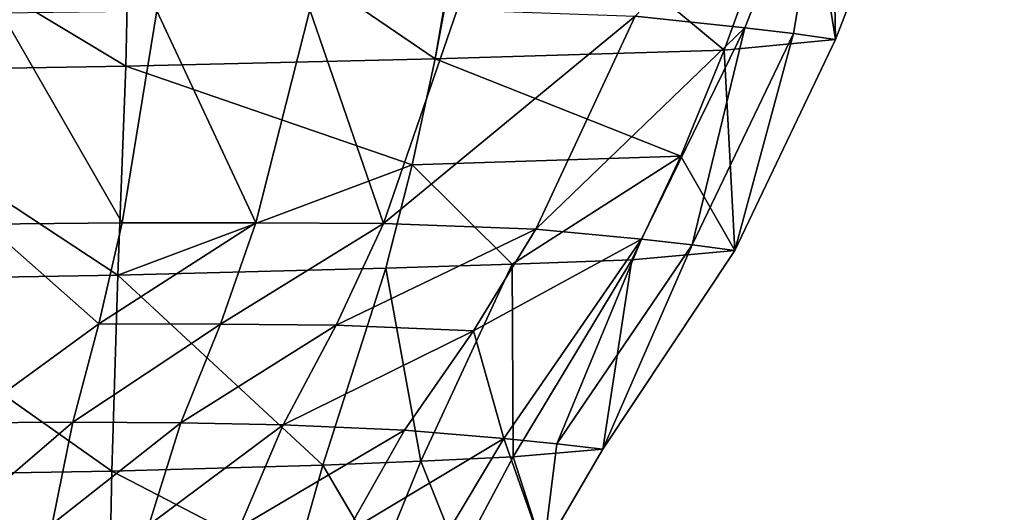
# Model space of a CAD drawing. Header units: millimetres. Extents: x 29 to 339, y 29 to 1104.
# Tile 252 of 256: x 187.34 to 200.74, y 1053.69 to 1060.39. Entities that reach past the tile are written whole.
import ezdxf

# ---------------------------------------------------------------- set-up
doc = ezdxf.new("R2010")
doc.units = ezdxf.units.MM
doc.header["$LTSCALE"] = 25.4
doc.layers.get('0').update_dxf_attribs({"true_color": 0xff5454})

# ---------------------------------------------------------------- blocks, each defined once
blk = doc.blocks.new('PATIO-10105.STL')
at = {"color": 18, "true_color": 0x000000}
mesh = blk.add_polyface(dxfattribs=at)
corners = [(192.993, 1059.856, 17.426), (194.509, 1068.654, 18.403), (188.844, 1062.678, 19.583), (193.54, 1062.786, 17.733)]
mesh.append_faces([[corners[k] for k in face] for face in [(0, 1, 2), (1, 0, 3)]], dxfattribs={"vtx0": -1, "color": 18})
mesh = blk.add_polyface(dxfattribs=at)
corners = [(198.384, 1063.241, 10.546), (199.587, 1063.077, 13.061), (198.44, 1060.12, 13.161), (200.739, 1066.043, 12.96)]
mesh.append_faces([[corners[k] for k in face] for face in [(0, 1, 2), (1, 0, 3)]], dxfattribs={"vtx0": -1, "color": 18})
mesh = blk.add_polyface(dxfattribs=at)
corners = [(198.384, 1063.241, 10.546), (197.205, 1060.276, 10.754), (195.714, 1060.436, 8.35)]
mesh.append_faces([[corners[k] for k in face] for face in [(0, 1, 2)]], dxfattribs={"color": 18})
mesh = blk.add_polyface(dxfattribs=at)
corners = [(198.384, 1063.241, 10.546), (197.869, 1060.199, 11.933), (197.205, 1060.276, 10.754)]
mesh.append_faces([[corners[k] for k in face] for face in [(0, 1, 2)]], dxfattribs={"color": 18})
mesh = blk.add_polyface(dxfattribs=at)
corners = [(198.384, 1063.241, 10.546), (198.44, 1060.12, 13.161), (197.869, 1060.199, 11.933)]
mesh.append_faces([[corners[k] for k in face] for face in [(0, 1, 2)]], dxfattribs={"color": 18})
mesh = blk.add_polyface(dxfattribs=at)
corners = [(199.587, 1063.077, 13.061), (197.99, 1062.91, 15.675), (198.44, 1060.12, 13.161)]
mesh.append_faces([[corners[k] for k in face] for face in [(0, 1, 2)]], dxfattribs={"color": 18})
mesh = blk.add_polyface(dxfattribs=at)
corners = [(196.926, 1059.974, 15.454), (193.54, 1062.786, 17.733), (192.993, 1059.856, 17.426)]
mesh.append_faces([[corners[k] for k in face] for face in [(0, 1, 2)]], dxfattribs={"color": 18})
mesh = blk.add_polyface(dxfattribs=at)
corners = [(197.99, 1062.91, 15.675), (193.54, 1062.786, 17.733), (196.926, 1059.974, 15.454)]
mesh.append_faces([[corners[k] for k in face] for face in [(0, 1, 2)]], dxfattribs={"color": 18})
mesh = blk.add_polyface(dxfattribs=at)
corners = [(197.99, 1062.91, 15.675), (196.926, 1059.974, 15.454), (198.44, 1060.12, 13.161)]
mesh.append_faces([[corners[k] for k in face] for face in [(0, 1, 2)]], dxfattribs={"color": 18})
mesh = blk.add_polyface(dxfattribs=at)
corners = [(188.844, 1062.678, 19.583), (184.064, 1062.588, 21.161), (188.781, 1059.758, 19.125)]
mesh.append_faces([[corners[k] for k in face] for face in [(0, 1, 2)]], dxfattribs={"color": 18})
mesh = blk.add_polyface(dxfattribs=at)
corners = [(192.993, 1059.856, 17.426), (188.844, 1062.678, 19.583), (188.781, 1059.758, 19.125)]
mesh.append_faces([[corners[k] for k in face] for face in [(0, 1, 2)]], dxfattribs={"color": 18})
mesh = blk.add_polyface(dxfattribs=at)
corners = [(188.781, 1059.758, 19.125), (184.064, 1062.588, 21.161), (184.462, 1059.683, 20.486)]
mesh.append_faces([[corners[k] for k in face] for face in [(0, 1, 2)]], dxfattribs={"color": 18})
mesh = blk.add_polyface(dxfattribs=at)
corners = [(189.204, 1060.507, 7.543), (188.73, 1057.625, 7.841), (187.089, 1060.482, 8.046)]
mesh.append_faces([[corners[k] for k in face] for face in [(0, 1, 2)]], dxfattribs={"color": 18})
mesh = blk.add_polyface(dxfattribs=at)
corners = [(190.552, 1057.628, 7.73), (188.73, 1057.625, 7.841), (189.204, 1060.507, 7.543)]
mesh.append_faces([[corners[k] for k in face] for face in [(0, 1, 2)]], dxfattribs={"color": 18})
mesh = blk.add_polyface(dxfattribs=at)
corners = [(191.285, 1060.52, 7.241), (190.552, 1057.628, 7.73), (189.204, 1060.507, 7.543)]
mesh.append_faces([[corners[k] for k in face] for face in [(0, 1, 2)]], dxfattribs={"color": 18})
mesh = blk.add_polyface(dxfattribs=at)
corners = [(192.288, 1057.619, 7.825), (190.552, 1057.628, 7.73), (191.285, 1060.52, 7.241)]
mesh.append_faces([[corners[k] for k in face] for face in [(0, 1, 2)]], dxfattribs={"color": 18})
mesh = blk.add_polyface(dxfattribs=at)
corners = [(193.29, 1060.523, 7.113), (192.288, 1057.619, 7.825), (191.285, 1060.52, 7.241)]
mesh.append_faces([[corners[k] for k in face] for face in [(0, 1, 2)]], dxfattribs={"color": 18})
mesh = blk.add_polyface(dxfattribs=at)
corners = [(195.714, 1060.436, 8.35), (192.288, 1057.619, 7.825), (193.29, 1060.523, 7.113)]
mesh.append_faces([[corners[k] for k in face] for face in [(0, 1, 2)]], dxfattribs={"color": 18})
mesh = blk.add_polyface(dxfattribs=at)
corners = [(188.73, 1057.625, 7.841), (186.875, 1057.606, 8.191), (187.089, 1060.482, 8.046)]
mesh.append_faces([[corners[k] for k in face] for face in [(0, 1, 2)]], dxfattribs={"color": 18})
mesh = blk.add_polyface(dxfattribs=at)
corners = [(195.714, 1060.436, 8.35), (194.362, 1057.54, 8.982), (192.288, 1057.619, 7.825)]
mesh.append_faces([[corners[k] for k in face] for face in [(0, 1, 2)]], dxfattribs={"color": 18})
mesh = blk.add_polyface(dxfattribs=at)
corners = [(195.714, 1060.436, 8.35), (197.205, 1060.276, 10.754), (194.362, 1057.54, 8.982)]
mesh.append_faces([[corners[k] for k in face] for face in [(0, 1, 2)]], dxfattribs={"color": 18})
mesh = blk.add_polyface(dxfattribs=at)
corners = [(197.205, 1060.276, 10.754), (195.799, 1057.402, 11.053), (194.362, 1057.54, 8.982)]
mesh.append_faces([[corners[k] for k in face] for face in [(0, 1, 2)]], dxfattribs={"color": 18})
mesh = blk.add_polyface(dxfattribs=at)
corners = [(197.205, 1060.276, 10.754), (196.488, 1057.328, 12.185), (195.799, 1057.402, 11.053)]
mesh.append_faces([[corners[k] for k in face] for face in [(0, 1, 2)]], dxfattribs={"color": 18})
mesh = blk.add_polyface(dxfattribs=at)
corners = [(197.205, 1060.276, 10.754), (197.869, 1060.199, 11.933), (196.488, 1057.328, 12.185)]
mesh.append_faces([[corners[k] for k in face] for face in [(0, 1, 2)]], dxfattribs={"color": 18})
mesh = blk.add_polyface(dxfattribs=at)
corners = [(197.869, 1060.199, 11.933), (197.073, 1057.252, 13.353), (196.488, 1057.328, 12.185)]
mesh.append_faces([[corners[k] for k in face] for face in [(0, 1, 2)]], dxfattribs={"color": 18})
mesh = blk.add_polyface(dxfattribs=at)
corners = [(198.44, 1060.12, 13.161), (196.926, 1059.974, 15.454), (197.073, 1057.252, 13.353)]
mesh.append_faces([[corners[k] for k in face] for face in [(0, 1, 2)]], dxfattribs={"color": 18})
mesh = blk.add_polyface(dxfattribs=at)
corners = [(197.869, 1060.199, 11.933), (198.44, 1060.12, 13.161), (197.073, 1057.252, 13.353)]
mesh.append_faces([[corners[k] for k in face] for face in [(0, 1, 2)]], dxfattribs={"color": 18})
mesh = blk.add_polyface(dxfattribs=at)
corners = [(196.926, 1059.974, 15.454), (192.993, 1059.856, 17.426), (196.336, 1058.532, 15.369)]
mesh.append_faces([[corners[k] for k in face] for face in [(0, 1, 2)]], dxfattribs={"color": 18})
mesh = blk.add_polyface(dxfattribs=at)
corners = [(196.926, 1059.974, 15.454), (196.336, 1058.532, 15.369), (197.073, 1057.252, 13.353)]
mesh.append_faces([[corners[k] for k in face] for face in [(0, 1, 2)]], dxfattribs={"color": 18})
mesh = blk.add_polyface(dxfattribs=at)
corners = [(192.993, 1059.856, 17.426), (188.781, 1059.758, 19.125), (192.677, 1058.415, 17.292)]
mesh.append_faces([[corners[k] for k in face] for face in [(0, 1, 2)]], dxfattribs={"color": 18})
mesh = blk.add_polyface(dxfattribs=at)
corners = [(196.336, 1058.532, 15.369), (192.993, 1059.856, 17.426), (192.677, 1058.415, 17.292)]
mesh.append_faces([[corners[k] for k in face] for face in [(0, 1, 2)]], dxfattribs={"color": 18})
mesh = blk.add_polyface(dxfattribs=at)
corners = [(188.781, 1059.758, 19.125), (184.462, 1059.683, 20.486), (188.673, 1056.916, 18.698)]
mesh.append_faces([[corners[k] for k in face] for face in [(0, 1, 2)]], dxfattribs={"color": 18})
mesh = blk.add_polyface(dxfattribs=at)
corners = [(192.677, 1058.415, 17.292), (188.781, 1059.758, 19.125), (188.673, 1056.916, 18.698)]
mesh.append_faces([[corners[k] for k in face] for face in [(0, 1, 2)]], dxfattribs={"color": 18})
mesh = blk.add_polyface(dxfattribs=at)
corners = [(188.673, 1056.916, 18.698), (184.462, 1059.683, 20.486), (184.894, 1056.851, 19.812)]
mesh.append_faces([[corners[k] for k in face] for face in [(0, 1, 2)]], dxfattribs={"color": 18})
mesh = blk.add_polyface(dxfattribs=at)
corners = [(196.336, 1058.532, 15.369), (192.677, 1058.415, 17.292), (194.04, 1057.064, 16.286)]
mesh.append_faces([[corners[k] for k in face] for face in [(0, 1, 2)]], dxfattribs={"color": 18})
mesh = blk.add_polyface(dxfattribs=at)
corners = [(196.336, 1058.532, 15.369), (194.04, 1057.064, 16.286), (195.669, 1057.125, 15.316)]
mesh.append_faces([[corners[k] for k in face] for face in [(0, 1, 2)]], dxfattribs={"color": 18})
mesh = blk.add_polyface(dxfattribs=at)
corners = [(196.336, 1058.532, 15.369), (195.669, 1057.125, 15.316), (197.073, 1057.252, 13.353)]
mesh.append_faces([[corners[k] for k in face] for face in [(0, 1, 2)]], dxfattribs={"color": 18})
mesh = blk.add_polyface(dxfattribs=at)
corners = [(192.677, 1058.415, 17.292), (188.673, 1056.916, 18.698), (192.319, 1057.009, 17.178)]
mesh.append_faces([[corners[k] for k in face] for face in [(0, 1, 2)]], dxfattribs={"color": 18})
mesh = blk.add_polyface(dxfattribs=at)
corners = [(194.04, 1057.064, 16.286), (192.677, 1058.415, 17.292), (192.319, 1057.009, 17.178)]
mesh.append_faces([[corners[k] for k in face] for face in [(0, 1, 2)]], dxfattribs={"color": 18})
mesh = blk.add_polyface(dxfattribs=at)
corners = [(188.414, 1056.251, 8.02), (186.562, 1054.905, 8.371), (186.875, 1057.606, 8.191)]
mesh.append_faces([[corners[k] for k in face] for face in [(0, 1, 2)]], dxfattribs={"color": 18})
mesh = blk.add_polyface(dxfattribs=at)
corners = [(188.73, 1057.625, 7.841), (188.414, 1056.251, 8.02), (186.875, 1057.606, 8.191)]
mesh.append_faces([[corners[k] for k in face] for face in [(0, 1, 2)]], dxfattribs={"color": 18})
mesh = blk.add_polyface(dxfattribs=at)
corners = [(190.552, 1057.628, 7.73), (190.07, 1056.249, 8.018), (188.414, 1056.251, 8.02)]
mesh.append_faces([[corners[k] for k in face] for face in [(0, 1, 2)]], dxfattribs={"color": 18})
mesh = blk.add_polyface(dxfattribs=at)
corners = [(190.552, 1057.628, 7.73), (188.414, 1056.251, 8.02), (188.73, 1057.625, 7.841)]
mesh.append_faces([[corners[k] for k in face] for face in [(0, 1, 2)]], dxfattribs={"color": 18})
mesh = blk.add_polyface(dxfattribs=at)
corners = [(192.288, 1057.619, 7.825), (190.07, 1056.249, 8.018), (190.552, 1057.628, 7.73)]
mesh.append_faces([[corners[k] for k in face] for face in [(0, 1, 2)]], dxfattribs={"color": 18})
mesh = blk.add_polyface(dxfattribs=at)
corners = [(192.288, 1057.619, 7.825), (191.642, 1056.233, 8.236), (190.07, 1056.249, 8.018)]
mesh.append_faces([[corners[k] for k in face] for face in [(0, 1, 2)]], dxfattribs={"color": 18})
mesh = blk.add_polyface(dxfattribs=at)
corners = [(194.362, 1057.54, 8.982), (191.642, 1056.233, 8.236), (192.288, 1057.619, 7.825)]
mesh.append_faces([[corners[k] for k in face] for face in [(0, 1, 2)]], dxfattribs={"color": 18})
mesh = blk.add_polyface(dxfattribs=at)
corners = [(191.642, 1056.233, 8.236), (193.514, 1056.157, 9.364), (190.922, 1054.882, 8.675), (194.362, 1057.54, 8.982)]
mesh.append_faces([[corners[k] for k in face] for face in [(0, 1, 2), (1, 0, 3)]], dxfattribs={"vtx0": -1, "color": 18})
mesh = blk.add_polyface(dxfattribs=at)
corners = [(194.362, 1057.54, 8.982), (195.799, 1057.402, 11.053), (193.514, 1056.157, 9.364)]
mesh.append_faces([[corners[k] for k in face] for face in [(0, 1, 2)]], dxfattribs={"color": 18})
mesh = blk.add_polyface(dxfattribs=at)
corners = [(195.799, 1057.402, 11.053), (193.928, 1054.692, 11.537), (193.514, 1056.157, 9.364)]
mesh.append_faces([[corners[k] for k in face] for face in [(0, 1, 2)]], dxfattribs={"color": 18})
mesh = blk.add_polyface(dxfattribs=at)
corners = [(195.799, 1057.402, 11.053), (194.649, 1054.621, 12.622), (193.928, 1054.692, 11.537)]
mesh.append_faces([[corners[k] for k in face] for face in [(0, 1, 2)]], dxfattribs={"color": 18})
mesh = blk.add_polyface(dxfattribs=at)
corners = [(195.799, 1057.402, 11.053), (196.488, 1057.328, 12.185), (194.649, 1054.621, 12.622)]
mesh.append_faces([[corners[k] for k in face] for face in [(0, 1, 2)]], dxfattribs={"color": 18})
mesh = blk.add_polyface(dxfattribs=at)
corners = [(196.488, 1057.328, 12.185), (195.272, 1054.548, 13.721), (194.649, 1054.621, 12.622)]
mesh.append_faces([[corners[k] for k in face] for face in [(0, 1, 2)]], dxfattribs={"color": 18})
mesh = blk.add_polyface(dxfattribs=at)
corners = [(196.488, 1057.328, 12.185), (197.073, 1057.252, 13.353), (195.272, 1054.548, 13.721)]
mesh.append_faces([[corners[k] for k in face] for face in [(0, 1, 2)]], dxfattribs={"color": 18})
mesh = blk.add_polyface(dxfattribs=at)
corners = [(197.073, 1057.252, 13.353), (195.669, 1057.125, 15.316), (195.272, 1054.548, 13.721)]
mesh.append_faces([[corners[k] for k in face] for face in [(0, 1, 2)]], dxfattribs={"color": 18})
mesh = blk.add_polyface(dxfattribs=at)
corners = [(194.04, 1057.064, 16.286), (192.319, 1057.009, 17.178), (192.797, 1054.384, 16.227)]
mesh.append_faces([[corners[k] for k in face] for face in [(0, 1, 2)]], dxfattribs={"color": 18})
mesh = blk.add_polyface(dxfattribs=at)
corners = [(194.053, 1054.443, 15.331), (194.04, 1057.064, 16.286), (192.797, 1054.384, 16.227)]
mesh.append_faces([[corners[k] for k in face] for face in [(0, 1, 2)]], dxfattribs={"color": 18})
mesh = blk.add_polyface(dxfattribs=at)
corners = [(195.669, 1057.125, 15.316), (194.04, 1057.064, 16.286), (194.053, 1054.443, 15.331)]
mesh.append_faces([[corners[k] for k in face] for face in [(0, 1, 2)]], dxfattribs={"color": 18})
mesh = blk.add_polyface(dxfattribs=at)
corners = [(195.669, 1057.125, 15.316), (194.053, 1054.443, 15.331), (195.272, 1054.548, 13.721)]
mesh.append_faces([[corners[k] for k in face] for face in [(0, 1, 2)]], dxfattribs={"color": 18})
mesh = blk.add_polyface(dxfattribs=at)
corners = [(188.673, 1056.916, 18.698), (184.894, 1056.851, 19.812), (188.591, 1054.251, 18.287)]
mesh.append_faces([[corners[k] for k in face] for face in [(0, 1, 2)]], dxfattribs={"color": 18})
mesh = blk.add_polyface(dxfattribs=at)
corners = [(191.46, 1054.333, 17.023), (188.673, 1056.916, 18.698), (188.591, 1054.251, 18.287)]
mesh.append_faces([[corners[k] for k in face] for face in [(0, 1, 2)]], dxfattribs={"color": 18})
mesh = blk.add_polyface(dxfattribs=at)
corners = [(192.319, 1057.009, 17.178), (188.673, 1056.916, 18.698), (191.46, 1054.333, 17.023)]
mesh.append_faces([[corners[k] for k in face] for face in [(0, 1, 2)]], dxfattribs={"color": 18})
mesh = blk.add_polyface(dxfattribs=at)
corners = [(192.797, 1054.384, 16.227), (192.319, 1057.009, 17.178), (191.46, 1054.333, 17.023)]
mesh.append_faces([[corners[k] for k in face] for face in [(0, 1, 2)]], dxfattribs={"color": 18})
mesh = blk.add_polyface(dxfattribs=at)
corners = [(188.591, 1054.251, 18.287), (184.894, 1056.851, 19.812), (185.562, 1054.201, 19.074)]
mesh.append_faces([[corners[k] for k in face] for face in [(0, 1, 2)]], dxfattribs={"color": 18})
mesh = blk.add_polyface(dxfattribs=at)
corners = [(188.414, 1056.251, 8.02), (188.06, 1054.914, 8.212), (186.562, 1054.905, 8.371)]
mesh.append_faces([[corners[k] for k in face] for face in [(0, 1, 2)]], dxfattribs={"color": 18})
mesh = blk.add_polyface(dxfattribs=at)
corners = [(190.07, 1056.249, 8.018), (188.06, 1054.914, 8.212), (188.414, 1056.251, 8.02)]
mesh.append_faces([[corners[k] for k in face] for face in [(0, 1, 2)]], dxfattribs={"color": 18})
mesh = blk.add_polyface(dxfattribs=at)
corners = [(190.07, 1056.249, 8.018), (189.531, 1054.906, 8.326), (188.06, 1054.914, 8.212)]
mesh.append_faces([[corners[k] for k in face] for face in [(0, 1, 2)]], dxfattribs={"color": 18})
mesh = blk.add_polyface(dxfattribs=at)
corners = [(191.642, 1056.233, 8.236), (189.531, 1054.906, 8.326), (190.07, 1056.249, 8.018)]
mesh.append_faces([[corners[k] for k in face] for face in [(0, 1, 2)]], dxfattribs={"color": 18})
mesh = blk.add_polyface(dxfattribs=at)
corners = [(191.642, 1056.233, 8.236), (190.922, 1054.882, 8.675), (189.531, 1054.906, 8.326)]
mesh.append_faces([[corners[k] for k in face] for face in [(0, 1, 2)]], dxfattribs={"color": 18})
mesh = blk.add_polyface(dxfattribs=at)
corners = [(193.514, 1056.157, 9.364), (192.576, 1054.808, 9.782), (190.922, 1054.882, 8.675)]
mesh.append_faces([[corners[k] for k in face] for face in [(0, 1, 2)]], dxfattribs={"color": 18})
mesh = blk.add_polyface(dxfattribs=at)
corners = [(193.514, 1056.157, 9.364), (193.928, 1054.692, 11.537), (192.576, 1054.808, 9.782)]
mesh.append_faces([[corners[k] for k in face] for face in [(0, 1, 2)]], dxfattribs={"color": 18})
mesh = blk.add_polyface(dxfattribs=at)
corners = [(188.06, 1054.914, 8.212), (187.777, 1053.53, 8.369), (186.436, 1053.526, 8.442)]
mesh.append_faces([[corners[k] for k in face] for face in [(0, 1, 2)]], dxfattribs={"color": 18})
mesh = blk.add_polyface(dxfattribs=at)
corners = [(188.06, 1054.914, 8.212), (186.436, 1053.526, 8.442), (186.562, 1054.905, 8.371)]
mesh.append_faces([[corners[k] for k in face] for face in [(0, 1, 2)]], dxfattribs={"color": 18})
mesh = blk.add_polyface(dxfattribs=at)
corners = [(189.531, 1054.906, 8.326), (187.777, 1053.53, 8.369), (188.06, 1054.914, 8.212)]
mesh.append_faces([[corners[k] for k in face] for face in [(0, 1, 2)]], dxfattribs={"color": 18})
mesh = blk.add_polyface(dxfattribs=at)
corners = [(189.531, 1054.906, 8.326), (189.094, 1053.516, 8.59), (187.777, 1053.53, 8.369)]
mesh.append_faces([[corners[k] for k in face] for face in [(0, 1, 2)]], dxfattribs={"color": 18})
mesh = blk.add_polyface(dxfattribs=at)
corners = [(190.922, 1054.882, 8.675), (189.094, 1053.516, 8.59), (189.531, 1054.906, 8.326)]
mesh.append_faces([[corners[k] for k in face] for face in [(0, 1, 2)]], dxfattribs={"color": 18})
mesh = blk.add_polyface(dxfattribs=at)
corners = [(190.922, 1054.882, 8.675), (190.33, 1053.484, 9.061), (189.094, 1053.516, 8.59)]
mesh.append_faces([[corners[k] for k in face] for face in [(0, 1, 2)]], dxfattribs={"color": 18})
mesh = blk.add_polyface(dxfattribs=at)
corners = [(192.576, 1054.808, 9.782), (190.33, 1053.484, 9.061), (190.922, 1054.882, 8.675)]
mesh.append_faces([[corners[k] for k in face] for face in [(0, 1, 2)]], dxfattribs={"color": 18})
mesh = blk.add_polyface(dxfattribs=at)
corners = [(192.576, 1054.808, 9.782), (191.786, 1053.413, 10.139), (190.33, 1053.484, 9.061)]
mesh.append_faces([[corners[k] for k in face] for face in [(0, 1, 2)]], dxfattribs={"color": 18})
mesh = blk.add_polyface(dxfattribs=at)
corners = [(192.576, 1054.808, 9.782), (193.928, 1054.692, 11.537), (191.786, 1053.413, 10.139)]
mesh.append_faces([[corners[k] for k in face] for face in [(0, 1, 2)]], dxfattribs={"color": 18})
mesh = blk.add_polyface(dxfattribs=at)
corners = [(193.928, 1054.692, 11.537), (193.096, 1053.307, 11.738), (191.786, 1053.413, 10.139)]
mesh.append_faces([[corners[k] for k in face] for face in [(0, 1, 2)]], dxfattribs={"color": 18})
mesh = blk.add_polyface(dxfattribs=at)
corners = [(193.928, 1054.692, 11.537), (194.466, 1053.166, 13.872), (193.096, 1053.307, 11.738)]
mesh.append_faces([[corners[k] for k in face] for face in [(0, 1, 2)]], dxfattribs={"color": 18})
mesh = blk.add_polyface(dxfattribs=at)
corners = [(193.928, 1054.692, 11.537), (194.649, 1054.621, 12.622), (194.466, 1053.166, 13.872)]
mesh.append_faces([[corners[k] for k in face] for face in [(0, 1, 2)]], dxfattribs={"color": 18})
mesh = blk.add_polyface(dxfattribs=at)
corners = [(194.649, 1054.621, 12.622), (195.272, 1054.548, 13.721), (194.466, 1053.166, 13.872)]
mesh.append_faces([[corners[k] for k in face] for face in [(0, 1, 2)]], dxfattribs={"color": 18})
mesh = blk.add_polyface(dxfattribs=at)
corners = [(195.272, 1054.548, 13.721), (194.053, 1054.443, 15.331), (194.466, 1053.166, 13.872)]
mesh.append_faces([[corners[k] for k in face] for face in [(0, 1, 2)]], dxfattribs={"color": 18})
mesh = blk.add_polyface(dxfattribs=at)
corners = [(192.797, 1054.384, 16.227), (191.46, 1054.333, 17.023), (192.24, 1053.015, 16.178)]
mesh.append_faces([[corners[k] for k in face] for face in [(0, 1, 2)]], dxfattribs={"color": 18})
mesh = blk.add_polyface(dxfattribs=at)
corners = [(193.324, 1053.072, 15.311), (192.797, 1054.384, 16.227), (192.24, 1053.015, 16.178)]
mesh.append_faces([[corners[k] for k in face] for face in [(0, 1, 2)]], dxfattribs={"color": 18})
mesh = blk.add_polyface(dxfattribs=at)
corners = [(194.053, 1054.443, 15.331), (192.797, 1054.384, 16.227), (193.324, 1053.072, 15.311)]
mesh.append_faces([[corners[k] for k in face] for face in [(0, 1, 2)]], dxfattribs={"color": 18})
mesh = blk.add_polyface(dxfattribs=at)
corners = [(194.053, 1054.443, 15.331), (193.324, 1053.072, 15.311), (194.466, 1053.166, 13.872)]
mesh.append_faces([[corners[k] for k in face] for face in [(0, 1, 2)]], dxfattribs={"color": 18})
mesh = blk.add_polyface(dxfattribs=at)
corners = [(188.591, 1054.251, 18.287), (185.562, 1054.201, 19.074), (188.561, 1052.89, 18.082)]
mesh.append_faces([[corners[k] for k in face] for face in [(0, 1, 2)]], dxfattribs={"color": 18})
mesh = blk.add_polyface(dxfattribs=at)
corners = [(191.078, 1052.965, 16.932), (188.591, 1054.251, 18.287), (188.561, 1052.89, 18.082)]
mesh.append_faces([[corners[k] for k in face] for face in [(0, 1, 2)]], dxfattribs={"color": 18})
mesh = blk.add_polyface(dxfattribs=at)
corners = [(191.46, 1054.333, 17.023), (188.591, 1054.251, 18.287), (191.078, 1052.965, 16.932)]
mesh.append_faces([[corners[k] for k in face] for face in [(0, 1, 2)]], dxfattribs={"color": 18})
mesh = blk.add_polyface(dxfattribs=at)
corners = [(192.24, 1053.015, 16.178), (191.46, 1054.333, 17.023), (191.078, 1052.965, 16.932)]
mesh.append_faces([[corners[k] for k in face] for face in [(0, 1, 2)]], dxfattribs={"color": 18})
mesh = blk.add_polyface(dxfattribs=at)
corners = [(188.561, 1052.89, 18.082), (185.562, 1054.201, 19.074), (185.87, 1052.848, 18.72)]
mesh.append_faces([[corners[k] for k in face] for face in [(0, 1, 2)]], dxfattribs={"color": 18})

msp = doc.modelspace()

# ---------------------------------------------------------------- block references
at = {"color": 0}
msp.add_blockref('PATIO-10105.STL', (0, 0), dxfattribs=at)

doc.saveas('drawing.dxf')
